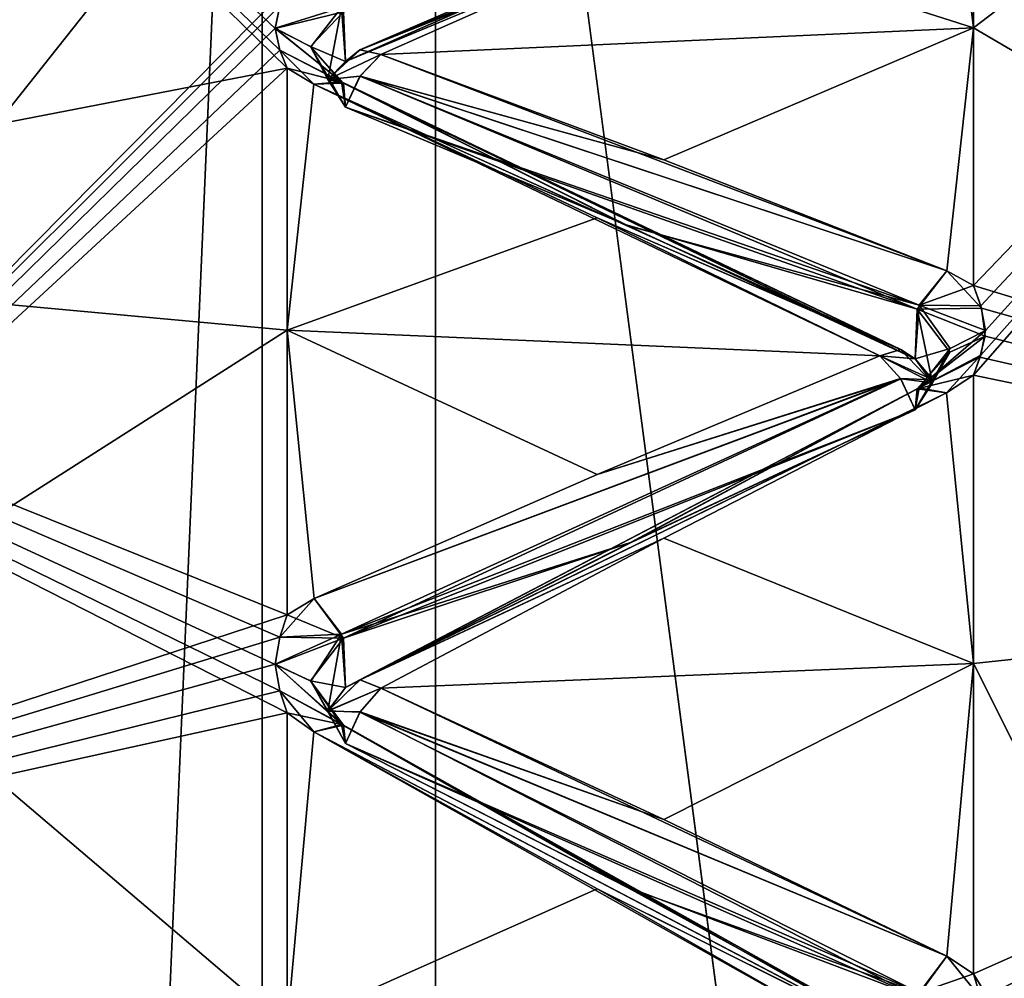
# Model space of a CAD drawing. Header units: inches. Extents: x -10 to 10, y -2.3 to 4.3.
# Tile 215 of 256: x -9.388 to -9.248, y 0.242 to 0.379. Entities that reach past the tile are written whole.
import ezdxf

# ---------------------------------------------------------------- set-up
doc = ezdxf.new("R2010")
doc.units = ezdxf.units.IN
doc.header["$LTSCALE"] = 65.185185
doc.header["$MEASUREMENT"] = 0
for name, color, linetype in [('8197', 7, 'CONTINUOUS'), ('8198', 7, 'CONTINUOUS'), ('8233', 7, 'CONTINUOUS'), ('8234', 7, 'CONTINUOUS'), ('8235', 7, 'CONTINUOUS'), ('8236', 7, 'CONTINUOUS'), ('8237', 7, 'CONTINUOUS'), ('8238', 7, 'CONTINUOUS'), ('8239', 7, 'CONTINUOUS'), ('8240', 7, 'CONTINUOUS'), ('8241', 7, 'CONTINUOUS'), ('8242', 7, 'CONTINUOUS'), ('8243', 7, 'CONTINUOUS'), ('8244', 7, 'CONTINUOUS'), ('8245', 7, 'CONTINUOUS'), ('8246', 7, 'CONTINUOUS'), ('8247', 7, 'CONTINUOUS'), ('8248', 7, 'CONTINUOUS'), ('8249', 7, 'CONTINUOUS'), ('8250', 7, 'CONTINUOUS'), ('8573', 7, 'CONTINUOUS'), ('8576', 7, 'CONTINUOUS'), ('8581', 7, 'CONTINUOUS'), ('9270', 7, 'CONTINUOUS'), ('9310', 7, 'CONTINUOUS'), ('9311', 7, 'CONTINUOUS'), ('9312', 7, 'CONTINUOUS'), ('9313', 7, 'CONTINUOUS'), ('9314', 7, 'CONTINUOUS'), ('9315', 7, 'CONTINUOUS'), ('9316', 7, 'CONTINUOUS'), ('9317', 7, 'CONTINUOUS'), ('9318', 7, 'CONTINUOUS'), ('9319', 7, 'CONTINUOUS'), ('9320', 7, 'CONTINUOUS'), ('9321', 7, 'CONTINUOUS'), ('9322', 7, 'CONTINUOUS'), ('9323', 7, 'CONTINUOUS'), ('9324', 7, 'CONTINUOUS'), ('9325', 7, 'CONTINUOUS'), ('9326', 7, 'CONTINUOUS'), ('9327', 7, 'CONTINUOUS'), ('9389', 7, 'CONTINUOUS'), ('9390', 7, 'CONTINUOUS'), ('9391', 7, 'CONTINUOUS'), ('9392', 7, 'CONTINUOUS'), ('9405', 7, 'CONTINUOUS'), ('9406', 7, 'CONTINUOUS'), ('9468', 7, 'CONTINUOUS'), ('9469', 7, 'CONTINUOUS')]:
    doc.layers.add(name, color=color, linetype=linetype)

msp = doc.modelspace()

# ---------------------------------------------------------------- linework, layer by layer
at = {"layer": '8197', "linetype": 'Continuous'}
for points in [[(-9.12095, 0.30072, 2.73069), (-9.12095, 0.47729, 2.38415), (-9.252, 0.32789, 2.70401), (-9.12095, 0.30072, 2.73069)], [(-9.252, 0.32789, 2.70401), (-9.12095, 0.47729, 2.38415), (-9.25096, 0.33077, 2.69967), (-9.252, 0.32789, 2.70401)], [(-9.25096, 0.33778, 2.68919), (-9.12095, 0.47729, 2.38415), (-9.252, 0.34069, 2.68486), (-9.25096, 0.33778, 2.68919)], [(-9.252, 0.34069, 2.68486), (-9.12095, 0.47729, 2.38415), (-9.252, 0.37753, 2.625), (-9.252, 0.34069, 2.68486)], [(-9.252, 0.37753, 2.625), (-9.12095, 0.47729, 2.38415), (-9.252, 0.41095, 2.56317), (-9.252, 0.37753, 2.625)], [(-9.25096, 0.33077, 2.69967), (-9.12095, 0.47729, 2.38415), (-9.25029, 0.33426, 2.69442), (-9.25096, 0.33077, 2.69967)], [(-9.25029, 0.33426, 2.69442), (-9.12095, 0.47729, 2.38415), (-9.25096, 0.33778, 2.68919), (-9.25029, 0.33426, 2.69442)], [(-9.252, 0.28669, 2.76095), (-9.12095, 0.30072, 2.73069), (-9.252, 0.32789, 2.70401), (-9.252, 0.28669, 2.76095)], [(-9.12095, 0.02569, 3.00572), (-9.12095, 0.30072, 2.73069), (-9.252, 0.05595, 2.99169), (-9.12095, 0.02569, 3.00572)], [(-9.252, 0.05595, 2.99169), (-9.12095, 0.30072, 2.73069), (-9.252, 0.11049, 2.94735), (-9.252, 0.05595, 2.99169)], [(-9.252, 0.11049, 2.94735), (-9.12095, 0.30072, 2.73069), (-9.25098, 0.11433, 2.94396), (-9.252, 0.11049, 2.94735)], [(-9.25094, 0.12381, 2.93565), (-9.12095, 0.30072, 2.73069), (-9.252, 0.12781, 2.93217), (-9.25094, 0.12381, 2.93565)], [(-9.252, 0.12781, 2.93217), (-9.12095, 0.30072, 2.73069), (-9.252, 0.17888, 2.88388), (-9.252, 0.12781, 2.93217)], [(-9.252, 0.17888, 2.88388), (-9.12095, 0.30072, 2.73069), (-9.252, 0.22717, 2.83281), (-9.252, 0.17888, 2.88388)], [(-9.252, 0.22717, 2.83281), (-9.12095, 0.30072, 2.73069), (-9.25096, 0.23059, 2.82888), (-9.252, 0.22717, 2.83281)], [(-9.25096, 0.2389, 2.8194), (-9.12095, 0.30072, 2.73069), (-9.252, 0.24235, 2.81549), (-9.25096, 0.2389, 2.8194)], [(-9.252, 0.24235, 2.81549), (-9.12095, 0.30072, 2.73069), (-9.252, 0.28669, 2.76095), (-9.252, 0.24235, 2.81549)], [(-9.25098, 0.11433, 2.94396), (-9.12095, 0.30072, 2.73069), (-9.25029, 0.11896, 2.93988), (-9.25098, 0.11433, 2.94396)], [(-9.25096, 0.23059, 2.82888), (-9.12095, 0.30072, 2.73069), (-9.25029, 0.23473, 2.82413), (-9.25096, 0.23059, 2.82888)], [(-9.25029, 0.23473, 2.82413), (-9.12095, 0.30072, 2.73069), (-9.25096, 0.2389, 2.8194), (-9.25029, 0.23473, 2.82413)], [(-9.25029, 0.11896, 2.93988), (-9.12095, 0.30072, 2.73069), (-9.25094, 0.12381, 2.93565), (-9.25029, 0.11896, 2.93988)]]:
    msp.add_3dface(points, dxfattribs=at)
at = {"layer": '8198', "linetype": 'Continuous'}
for points in [[(-9.12095, 0.47729, 1.61585), (-9.12095, 0.30072, 1.26931), (-9.252, 0.48231, 1.60912), (-9.12095, 0.47729, 1.61585)], [(-9.252, 0.48231, 1.60912), (-9.12095, 0.30072, 1.26931), (-9.25097, 0.48063, 1.60422), (-9.252, 0.48231, 1.60912)], [(-9.25097, 0.48063, 1.60422), (-9.12095, 0.30072, 1.26931), (-9.25029, 0.4786, 1.5983), (-9.25097, 0.48063, 1.60422)], [(-9.25029, 0.4786, 1.5983), (-9.12095, 0.30072, 1.26931), (-9.25096, 0.47658, 1.59228), (-9.25029, 0.4786, 1.5983)], [(-9.25096, 0.47658, 1.59228), (-9.12095, 0.30072, 1.26931), (-9.252, 0.47491, 1.58731), (-9.25096, 0.47658, 1.59228)], [(-9.252, 0.47491, 1.58731), (-9.12095, 0.30072, 1.26931), (-9.252, 0.44985, 1.52165), (-9.252, 0.47491, 1.58731)], [(-9.252, 0.44985, 1.52165), (-9.12095, 0.30072, 1.26931), (-9.252, 0.42114, 1.45749), (-9.252, 0.44985, 1.52165)], [(-9.252, 0.42114, 1.45749), (-9.12095, 0.30072, 1.26931), (-9.25097, 0.41883, 1.45285), (-9.252, 0.42114, 1.45749)], [(-9.25097, 0.41883, 1.45285), (-9.12095, 0.30072, 1.26931), (-9.25029, 0.41604, 1.44724), (-9.25097, 0.41883, 1.45285)], [(-9.25029, 0.41604, 1.44724), (-9.12095, 0.30072, 1.26931), (-9.25096, 0.41325, 1.44154), (-9.25029, 0.41604, 1.44724)], [(-9.25096, 0.41325, 1.44154), (-9.12095, 0.30072, 1.26931), (-9.252, 0.41095, 1.43683), (-9.25096, 0.41325, 1.44154)], [(-9.252, 0.41095, 1.43683), (-9.12095, 0.30072, 1.26931), (-9.252, 0.37753, 1.375), (-9.252, 0.41095, 1.43683)], [(-9.252, 0.37753, 1.375), (-9.12095, 0.30072, 1.26931), (-9.252, 0.34069, 1.31514), (-9.252, 0.37753, 1.375)], [(-9.252, 0.34069, 1.31514), (-9.12095, 0.30072, 1.26931), (-9.25085, 0.33746, 1.31034), (-9.252, 0.34069, 1.31514)], [(-9.25085, 0.33746, 1.31034), (-9.12095, 0.30072, 1.26931), (-9.25032, 0.33348, 1.30442), (-9.25085, 0.33746, 1.31034)], [(-9.25032, 0.33348, 1.30442), (-9.12095, 0.30072, 1.26931), (-9.25109, 0.33046, 1.29985), (-9.25032, 0.33348, 1.30442)], [(-9.25109, 0.33046, 1.29985), (-9.12095, 0.30072, 1.26931), (-9.252, 0.32789, 1.29599), (-9.25109, 0.33046, 1.29985)], [(-9.252, 0.32789, 1.29599), (-9.12095, 0.30072, 1.26931), (-9.252, 0.28669, 1.23905), (-9.252, 0.32789, 1.29599)], [(-9.12095, 0.30072, 1.26931), (-9.12095, 0.02569, 0.99428), (-9.252, 0.28669, 1.23905), (-9.12095, 0.30072, 1.26931)], [(-9.252, 0.28669, 1.23905), (-9.12095, 0.02569, 0.99428), (-9.252, 0.24235, 1.18451), (-9.252, 0.28669, 1.23905)], [(-9.252, 0.24235, 1.18451), (-9.12095, 0.02569, 0.99428), (-9.25097, 0.23892, 1.18063), (-9.252, 0.24235, 1.18451)]]:
    msp.add_3dface(points, dxfattribs=at)
at = {"layer": '8233', "linetype": 'Continuous'}
msp.add_3dface([(-9.34169, 0.37272, 2.61464), (-9.301, 0.38972, 2.58514), (-9.34223, 0.38039, 2.61441), (-9.34169, 0.37272, 2.61464)], dxfattribs=at)
at = {"layer": '8234', "linetype": 'Continuous'}
for points in [[(-9.25977, 0.40887, 2.56112), (-9.301, 0.38972, 2.58514), (-9.34169, 0.37272, 2.61464), (-9.25977, 0.40887, 2.56112)], [(-9.25977, 0.40887, 2.56112), (-9.34169, 0.37272, 2.61464), (-9.33959, 0.37436, 2.61884), (-9.25977, 0.40887, 2.56112)], [(-9.25583, 0.40889, 2.56678), (-9.25977, 0.40887, 2.56112), (-9.33959, 0.37436, 2.61884), (-9.25583, 0.40889, 2.56678)], [(-9.29624, 0.39166, 2.59502), (-9.25583, 0.40889, 2.56678), (-9.33959, 0.37436, 2.61884), (-9.29624, 0.39166, 2.59502)], [(-9.33663, 0.37369, 2.62278), (-9.29624, 0.39166, 2.59502), (-9.33959, 0.37436, 2.61884), (-9.33663, 0.37369, 2.62278)]]:
    msp.add_3dface(points, dxfattribs=at)
at = {"layer": '8235', "linetype": 'Continuous'}
for points in [[(-9.35104, 0.38063, 2.6195), (-9.35171, 0.37746, 2.62495), (-9.34223, 0.38039, 2.61441), (-9.35104, 0.38063, 2.6195)], [(-9.34223, 0.38039, 2.61441), (-9.35171, 0.37746, 2.62495), (-9.34664, 0.37481, 2.62342), (-9.34223, 0.38039, 2.61441)], [(-9.34419, 0.37014, 2.62073), (-9.34223, 0.38039, 2.61441), (-9.34664, 0.37481, 2.62342), (-9.34419, 0.37014, 2.62073)], [(-9.34223, 0.38039, 2.61441), (-9.34419, 0.37014, 2.62073), (-9.34169, 0.37272, 2.61464), (-9.34223, 0.38039, 2.61441)]]:
    msp.add_3dface(points, dxfattribs=at)
at = {"layer": '8236', "linetype": 'Continuous'}
for points in [[(-9.33663, 0.37369, 2.62278), (-9.33959, 0.37436, 2.61884), (-9.34419, 0.37014, 2.62073), (-9.33663, 0.37369, 2.62278)], [(-9.34419, 0.37014, 2.62073), (-9.33959, 0.37436, 2.61884), (-9.34169, 0.37272, 2.61464), (-9.34419, 0.37014, 2.62073)], [(-9.33961, 0.37059, 2.62534), (-9.33663, 0.37369, 2.62278), (-9.34419, 0.37014, 2.62073), (-9.33961, 0.37059, 2.62534)], [(-9.34169, 0.36616, 2.62601), (-9.33961, 0.37059, 2.62534), (-9.34419, 0.37014, 2.62073), (-9.34169, 0.36616, 2.62601)]]:
    msp.add_3dface(points, dxfattribs=at)
at = {"layer": '8237', "linetype": 'Continuous'}
for points in [[(-9.35171, 0.37746, 2.62495), (-9.35104, 0.37432, 2.63042), (-9.34223, 0.36979, 2.63278), (-9.35171, 0.37746, 2.62495)], [(-9.35171, 0.37746, 2.62495), (-9.34223, 0.36979, 2.63278), (-9.34664, 0.37481, 2.62342), (-9.35171, 0.37746, 2.62495)], [(-9.35104, 0.37432, 2.63042), (-9.35, 0.37173, 2.63495), (-9.34223, 0.36979, 2.63278), (-9.35104, 0.37432, 2.63042)], [(-9.34169, 0.36616, 2.62601), (-9.34419, 0.37014, 2.62073), (-9.34664, 0.37481, 2.62342), (-9.34169, 0.36616, 2.62601)], [(-9.34223, 0.36979, 2.63278), (-9.34169, 0.36616, 2.62601), (-9.34664, 0.37481, 2.62342), (-9.34223, 0.36979, 2.63278)], [(-9.34619, 0.36945, 2.6384), (-9.34223, 0.36979, 2.63278), (-9.35, 0.37173, 2.63495), (-9.34619, 0.36945, 2.6384)]]:
    msp.add_3dface(points, dxfattribs=at)
at = {"layer": '8238', "linetype": 'Continuous'}
for points in [[(-9.29624, 0.35863, 2.65222), (-9.33663, 0.37369, 2.62278), (-9.33961, 0.37059, 2.62534), (-9.29624, 0.35863, 2.65222)], [(-9.25977, 0.33789, 2.68408), (-9.33961, 0.37059, 2.62534), (-9.34169, 0.36616, 2.62601), (-9.25977, 0.33789, 2.68408)], [(-9.25581, 0.34278, 2.68129), (-9.29624, 0.35863, 2.65222), (-9.33961, 0.37059, 2.62534), (-9.25581, 0.34278, 2.68129)], [(-9.25977, 0.33789, 2.68408), (-9.25581, 0.34278, 2.68129), (-9.33961, 0.37059, 2.62534), (-9.25977, 0.33789, 2.68408)], [(-9.25977, 0.33789, 2.68408), (-9.34169, 0.36616, 2.62601), (-9.30129, 0.34923, 2.65528), (-9.25977, 0.33789, 2.68408)], [(-9.26031, 0.33021, 2.68381), (-9.25977, 0.33789, 2.68408), (-9.30129, 0.34923, 2.65528), (-9.26031, 0.33021, 2.68381)]]:
    msp.add_3dface(points, dxfattribs=at)
at = {"layer": '8239', "linetype": 'Continuous'}
for points in [[(-9.26239, 0.33157, 2.68808), (-9.34223, 0.36979, 2.63278), (-9.34619, 0.36945, 2.6384), (-9.26239, 0.33157, 2.68808)], [(-9.26239, 0.33157, 2.68808), (-9.26031, 0.33021, 2.68381), (-9.34223, 0.36979, 2.63278), (-9.26239, 0.33157, 2.68808)], [(-9.34223, 0.36979, 2.63278), (-9.26031, 0.33021, 2.68381), (-9.30129, 0.34923, 2.65528), (-9.34223, 0.36979, 2.63278)], [(-9.34169, 0.36616, 2.62601), (-9.34223, 0.36979, 2.63278), (-9.30129, 0.34923, 2.65528), (-9.34169, 0.36616, 2.62601)], [(-9.26239, 0.33157, 2.68808), (-9.34619, 0.36945, 2.6384), (-9.30576, 0.35039, 2.66547), (-9.26239, 0.33157, 2.68808)], [(-9.26537, 0.33065, 2.692), (-9.26239, 0.33157, 2.68808), (-9.30576, 0.35039, 2.66547), (-9.26537, 0.33065, 2.692)]]:
    msp.add_3dface(points, dxfattribs=at)
at = {"layer": '8240', "linetype": 'Continuous'}
for points in [[(-9.252, 0.34069, 2.68486), (-9.25581, 0.34278, 2.68129), (-9.25977, 0.33789, 2.68408), (-9.252, 0.34069, 2.68486)], [(-9.25096, 0.33778, 2.68919), (-9.252, 0.34069, 2.68486), (-9.25977, 0.33789, 2.68408), (-9.25096, 0.33778, 2.68919)], [(-9.25977, 0.33789, 2.68408), (-9.26031, 0.33021, 2.68381), (-9.25535, 0.33172, 2.69272), (-9.25977, 0.33789, 2.68408)], [(-9.25029, 0.33426, 2.69442), (-9.25096, 0.33778, 2.68919), (-9.25977, 0.33789, 2.68408), (-9.25029, 0.33426, 2.69442)], [(-9.25029, 0.33426, 2.69442), (-9.25977, 0.33789, 2.68408), (-9.25535, 0.33172, 2.69272), (-9.25029, 0.33426, 2.69442)], [(-9.25781, 0.32724, 2.68972), (-9.25535, 0.33172, 2.69272), (-9.26031, 0.33021, 2.68381), (-9.25781, 0.32724, 2.68972)]]:
    msp.add_3dface(points, dxfattribs=at)
at = {"layer": '8241', "linetype": 'Continuous'}
for points in [[(-9.26537, 0.33065, 2.692), (-9.26031, 0.33021, 2.68381), (-9.26239, 0.33157, 2.68808), (-9.26537, 0.33065, 2.692)], [(-9.25781, 0.32724, 2.68972), (-9.26031, 0.33021, 2.68381), (-9.26537, 0.33065, 2.692), (-9.25781, 0.32724, 2.68972)], [(-9.26241, 0.32741, 2.69434), (-9.25781, 0.32724, 2.68972), (-9.26537, 0.33065, 2.692), (-9.26241, 0.32741, 2.69434)], [(-9.26031, 0.32292, 2.69473), (-9.25781, 0.32724, 2.68972), (-9.26241, 0.32741, 2.69434), (-9.26031, 0.32292, 2.69473)]]:
    msp.add_3dface(points, dxfattribs=at)
at = {"layer": '8242', "linetype": 'Continuous'}
for points in [[(-9.25096, 0.33077, 2.69967), (-9.25029, 0.33426, 2.69442), (-9.25977, 0.3261, 2.70171), (-9.25096, 0.33077, 2.69967)], [(-9.25029, 0.33426, 2.69442), (-9.25535, 0.33172, 2.69272), (-9.25977, 0.3261, 2.70171), (-9.25029, 0.33426, 2.69442)], [(-9.25535, 0.33172, 2.69272), (-9.25781, 0.32724, 2.68972), (-9.25977, 0.3261, 2.70171), (-9.25535, 0.33172, 2.69272)], [(-9.25583, 0.32538, 2.70732), (-9.25096, 0.33077, 2.69967), (-9.25977, 0.3261, 2.70171), (-9.25583, 0.32538, 2.70732)], [(-9.252, 0.32789, 2.70401), (-9.25096, 0.33077, 2.69967), (-9.25583, 0.32538, 2.70732), (-9.252, 0.32789, 2.70401)], [(-9.25781, 0.32724, 2.68972), (-9.26031, 0.32292, 2.69473), (-9.25977, 0.3261, 2.70171), (-9.25781, 0.32724, 2.68972)]]:
    msp.add_3dface(points, dxfattribs=at)
at = {"layer": '8243', "linetype": 'Continuous'}
for points in [[(-9.26241, 0.32741, 2.69434), (-9.26537, 0.33065, 2.692), (-9.30576, 0.3137, 2.72039), (-9.26241, 0.32741, 2.69434)], [(-9.26241, 0.32741, 2.69434), (-9.30576, 0.3137, 2.72039), (-9.34617, 0.29599, 2.74834), (-9.26241, 0.32741, 2.69434)], [(-9.26241, 0.32741, 2.69434), (-9.34617, 0.29599, 2.74834), (-9.34223, 0.29091, 2.75082), (-9.26241, 0.32741, 2.69434)], [(-9.26031, 0.32292, 2.69473), (-9.26241, 0.32741, 2.69434), (-9.34223, 0.29091, 2.75082), (-9.26031, 0.32292, 2.69473)], [(-9.301, 0.30398, 2.72302), (-9.26031, 0.32292, 2.69473), (-9.34223, 0.29091, 2.75082), (-9.301, 0.30398, 2.72302)], [(-9.34169, 0.28327, 2.75006), (-9.301, 0.30398, 2.72302), (-9.34223, 0.29091, 2.75082), (-9.34169, 0.28327, 2.75006)]]:
    msp.add_3dface(points, dxfattribs=at)
at = {"layer": '8244', "linetype": 'Continuous'}
for points in [[(-9.25977, 0.3261, 2.70171), (-9.301, 0.30398, 2.72302), (-9.34169, 0.28327, 2.75006), (-9.25977, 0.3261, 2.70171)], [(-9.25977, 0.3261, 2.70171), (-9.34169, 0.28327, 2.75006), (-9.33959, 0.28435, 2.75443), (-9.25977, 0.3261, 2.70171)], [(-9.25583, 0.32538, 2.70732), (-9.25977, 0.3261, 2.70171), (-9.33959, 0.28435, 2.75443), (-9.25583, 0.32538, 2.70732)], [(-9.29624, 0.30461, 2.73307), (-9.25583, 0.32538, 2.70732), (-9.33959, 0.28435, 2.75443), (-9.29624, 0.30461, 2.73307)], [(-9.25977, 0.3261, 2.70171), (-9.26031, 0.32292, 2.69473), (-9.301, 0.30398, 2.72302), (-9.25977, 0.3261, 2.70171)], [(-9.33663, 0.28317, 2.75825), (-9.29624, 0.30461, 2.73307), (-9.33959, 0.28435, 2.75443), (-9.33663, 0.28317, 2.75825)]]:
    msp.add_3dface(points, dxfattribs=at)
at = {"layer": '8245', "linetype": 'Continuous'}
for points in [[(-9.35104, 0.29048, 2.7559), (-9.34617, 0.29599, 2.74834), (-9.35, 0.29366, 2.75178), (-9.35104, 0.29048, 2.7559)], [(-9.34617, 0.29599, 2.74834), (-9.35104, 0.29048, 2.7559), (-9.34223, 0.29091, 2.75082), (-9.34617, 0.29599, 2.74834)], [(-9.35104, 0.29048, 2.7559), (-9.35171, 0.28663, 2.76089), (-9.34223, 0.29091, 2.75082), (-9.35104, 0.29048, 2.7559)], [(-9.34223, 0.29091, 2.75082), (-9.35171, 0.28663, 2.76089), (-9.34664, 0.2842, 2.75903), (-9.34223, 0.29091, 2.75082)], [(-9.34419, 0.27992, 2.75576), (-9.34223, 0.29091, 2.75082), (-9.34664, 0.2842, 2.75903), (-9.34419, 0.27992, 2.75576)], [(-9.34223, 0.29091, 2.75082), (-9.34419, 0.27992, 2.75576), (-9.34169, 0.28327, 2.75006), (-9.34223, 0.29091, 2.75082)]]:
    msp.add_3dface(points, dxfattribs=at)
at = {"layer": '8246', "linetype": 'Continuous'}
for points in [[(-9.33663, 0.28317, 2.75825), (-9.33959, 0.28435, 2.75443), (-9.34419, 0.27992, 2.75576), (-9.33663, 0.28317, 2.75825)], [(-9.34419, 0.27992, 2.75576), (-9.33959, 0.28435, 2.75443), (-9.34169, 0.28327, 2.75006), (-9.34419, 0.27992, 2.75576)], [(-9.33961, 0.27976, 2.76038), (-9.33663, 0.28317, 2.75825), (-9.34419, 0.27992, 2.75576), (-9.33961, 0.27976, 2.76038)], [(-9.34169, 0.27528, 2.76047), (-9.33961, 0.27976, 2.76038), (-9.34419, 0.27992, 2.75576), (-9.34169, 0.27528, 2.76047)]]:
    msp.add_3dface(points, dxfattribs=at)
at = {"layer": '8247', "linetype": 'Continuous'}
for points in [[(-9.35171, 0.28663, 2.76089), (-9.35104, 0.2828, 2.76591), (-9.34223, 0.278, 2.76766), (-9.35171, 0.28663, 2.76089)], [(-9.35171, 0.28663, 2.76089), (-9.34223, 0.278, 2.76766), (-9.34664, 0.2842, 2.75903), (-9.35171, 0.28663, 2.76089)], [(-9.34169, 0.27528, 2.76047), (-9.34419, 0.27992, 2.75576), (-9.34664, 0.2842, 2.75903), (-9.34169, 0.27528, 2.76047)], [(-9.34223, 0.278, 2.76766), (-9.34169, 0.27528, 2.76047), (-9.34664, 0.2842, 2.75903), (-9.34223, 0.278, 2.76766)], [(-9.35104, 0.2828, 2.76591), (-9.35, 0.27964, 2.77006), (-9.34223, 0.278, 2.76766), (-9.35104, 0.2828, 2.76591)], [(-9.34619, 0.27693, 2.77318), (-9.34223, 0.278, 2.76766), (-9.35, 0.27964, 2.77006), (-9.34619, 0.27693, 2.77318)]]:
    msp.add_3dface(points, dxfattribs=at)
at = {"layer": '8248', "linetype": 'Continuous'}
for points in [[(-9.29624, 0.2644, 2.78548), (-9.33663, 0.28317, 2.75825), (-9.33961, 0.27976, 2.76038), (-9.29624, 0.2644, 2.78548)], [(-9.25977, 0.23968, 2.81435), (-9.33961, 0.27976, 2.76038), (-9.34169, 0.27528, 2.76047), (-9.25977, 0.23968, 2.81435)], [(-9.25581, 0.24489, 2.81222), (-9.29624, 0.2644, 2.78548), (-9.33961, 0.27976, 2.76038), (-9.25581, 0.24489, 2.81222)], [(-9.25977, 0.23968, 2.81435), (-9.25581, 0.24489, 2.81222), (-9.33961, 0.27976, 2.76038), (-9.25977, 0.23968, 2.81435)], [(-9.25977, 0.23968, 2.81435), (-9.34169, 0.27528, 2.76047), (-9.30129, 0.25468, 2.78728), (-9.25977, 0.23968, 2.81435)], [(-9.26031, 0.2321, 2.81309), (-9.25977, 0.23968, 2.81435), (-9.30129, 0.25468, 2.78728), (-9.26031, 0.2321, 2.81309)]]:
    msp.add_3dface(points, dxfattribs=at)
at = {"layer": '8249', "linetype": 'Continuous'}
for points in [[(-9.26239, 0.23289, 2.8175), (-9.34223, 0.278, 2.76766), (-9.34619, 0.27693, 2.77318), (-9.26239, 0.23289, 2.8175)], [(-9.26239, 0.23289, 2.8175), (-9.26031, 0.2321, 2.81309), (-9.34223, 0.278, 2.76766), (-9.26239, 0.23289, 2.8175)], [(-9.34223, 0.278, 2.76766), (-9.26031, 0.2321, 2.81309), (-9.30129, 0.25468, 2.78728), (-9.34223, 0.278, 2.76766)], [(-9.34169, 0.27528, 2.76047), (-9.34223, 0.278, 2.76766), (-9.30129, 0.25468, 2.78728), (-9.34169, 0.27528, 2.76047)], [(-9.26239, 0.23289, 2.8175), (-9.34619, 0.27693, 2.77318), (-9.30576, 0.2545, 2.79753), (-9.26239, 0.23289, 2.8175)], [(-9.26537, 0.23147, 2.82126), (-9.26239, 0.23289, 2.8175), (-9.30576, 0.2545, 2.79753), (-9.26537, 0.23147, 2.82126)]]:
    msp.add_3dface(points, dxfattribs=at)
at = {"layer": '8250', "linetype": 'Continuous'}
for points in [[(-9.252, 0.24235, 2.81549), (-9.25581, 0.24489, 2.81222), (-9.25977, 0.23968, 2.81435), (-9.252, 0.24235, 2.81549)], [(-9.25096, 0.2389, 2.8194), (-9.252, 0.24235, 2.81549), (-9.25977, 0.23968, 2.81435), (-9.25096, 0.2389, 2.8194)]]:
    msp.add_3dface(points, dxfattribs=at)
at = {"layer": '8573', "linetype": 'Continuous'}
for points in [[(-9.35171, 0.37742, 1.37498), (-9.35103, 0.3743, 1.36955), (-9.48105, 0.49988, 1.694), (-9.35171, 0.37742, 1.37498)], [(-9.35104, 0.38061, 1.38047), (-9.35171, 0.37742, 1.37498), (-9.48105, 0.49988, 1.694), (-9.35104, 0.38061, 1.38047)], [(-9.35103, 0.3743, 1.36955), (-9.35, 0.37173, 1.36505), (-9.48105, 0.49988, 1.694), (-9.35103, 0.3743, 1.36955)], [(-9.48105, 0.49988, 1.694), (-9.35, 0.37173, 1.36505), (-9.48105, 0.34635, 1.33665), (-9.48105, 0.49988, 1.694)], [(-9.35, 0.37173, 1.36505), (-9.35, 0.33434, 1.30554), (-9.48105, 0.34635, 1.33665), (-9.35, 0.37173, 1.36505)], [(-9.3517, 0.17828, 1.11564), (-9.35097, 0.17416, 1.11149), (-9.48105, 0.34635, 1.33665), (-9.3517, 0.17828, 1.11564)], [(-9.3511, 0.18307, 1.12041), (-9.3517, 0.17828, 1.11564), (-9.48105, 0.34635, 1.33665), (-9.3511, 0.18307, 1.12041)], [(-9.35097, 0.17416, 1.11149), (-9.35, 0.1707, 1.10801), (-9.48105, 0.34635, 1.33665), (-9.35097, 0.17416, 1.11149)], [(-9.35, 0.1707, 1.10801), (-9.35, 0.11918, 1.0602), (-9.48105, 0.34635, 1.33665), (-9.35, 0.1707, 1.10801)], [(-9.35, 0.18699, 1.1243), (-9.3511, 0.18307, 1.12041), (-9.48105, 0.34635, 1.33665), (-9.35, 0.18699, 1.1243)], [(-9.35, 0.2348, 1.17582), (-9.35, 0.18699, 1.1243), (-9.48105, 0.34635, 1.33665), (-9.35, 0.2348, 1.17582)], [(-9.35171, 0.28658, 1.23905), (-9.35103, 0.28278, 1.23407), (-9.48105, 0.34635, 1.33665), (-9.35171, 0.28658, 1.23905)], [(-9.35104, 0.29045, 1.24407), (-9.35171, 0.28658, 1.23905), (-9.48105, 0.34635, 1.33665), (-9.35104, 0.29045, 1.24407)], [(-9.35103, 0.28278, 1.23407), (-9.35, 0.27964, 1.22994), (-9.48105, 0.34635, 1.33665), (-9.35103, 0.28278, 1.23407)], [(-9.35, 0.27964, 1.22994), (-9.35, 0.2348, 1.17582), (-9.48105, 0.34635, 1.33665), (-9.35, 0.27964, 1.22994)], [(-9.35, 0.29366, 1.24822), (-9.35104, 0.29045, 1.24407), (-9.48105, 0.34635, 1.33665), (-9.35, 0.29366, 1.24822)], [(-9.35, 0.33434, 1.30554), (-9.35, 0.29366, 1.24822), (-9.48105, 0.34635, 1.33665), (-9.35, 0.33434, 1.30554)], [(-9.48105, 0.34635, 1.33665), (-9.35, 0.11918, 1.0602), (-9.48105, 0.08991, 1.04423), (-9.48105, 0.34635, 1.33665)]]:
    msp.add_3dface(points, dxfattribs=at)
at = {"layer": '8576', "linetype": 'Continuous'}
for points in [[(-9.35355, -1.955, 13.83966), (-9.46175, -1.955, 13.67777), (-9.35356, 0.545, 13.83965), (-9.35355, -1.955, 13.83966)], [(-9.35356, 0.545, 13.83965), (-9.46175, -1.955, 13.67777), (-9.46175, 0.545, 13.67776), (-9.35356, 0.545, 13.83965)], [(-9.19167, 0.545, 13.94785), (-9.35355, -1.955, 13.83966), (-9.35356, 0.545, 13.83965), (-9.19167, 0.545, 13.94785)], [(-9.19165, -1.955, 13.94786), (-9.35355, -1.955, 13.83966), (-9.19167, 0.545, 13.94785), (-9.19165, -1.955, 13.94786)]]:
    msp.add_3dface(points, dxfattribs=at)
at = {"layer": '8581', "linetype": 'Continuous'}
for points in [[(-9.56879, -1.955, 13.81493), (-9.32884, -1.955, 14.05488), (-9.56878, 0.545, 13.81495), (-9.56879, -1.955, 13.81493)], [(-9.56878, 0.545, 13.81495), (-9.32884, -1.955, 14.05488), (-9.32883, 0.545, 14.05489), (-9.56878, 0.545, 13.81495)], [(-9.32884, -1.955, 14.05488), (-9, -1.955, 14.1431), (-9.32883, 0.545, 14.05489), (-9.32884, -1.955, 14.05488)], [(-9.32883, 0.545, 14.05489), (-9, -1.955, 14.1431), (-9, 0.545, 14.1431), (-9.32883, 0.545, 14.05489)]]:
    msp.add_3dface(points, dxfattribs=at)
at = {"layer": '9270', "linetype": 'Continuous'}
for points in [[(-9.48105, 0.44963, 2.46065), (-9.48105, 0.25077, 2.79491), (-9.35, 0.45421, 2.46769), (-9.48105, 0.44963, 2.46065)], [(-9.35, 0.45421, 2.46769), (-9.48105, 0.25077, 2.79491), (-9.35104, 0.4522, 2.4725), (-9.35, 0.45421, 2.46769)], [(-9.35104, 0.4522, 2.4725), (-9.48105, 0.25077, 2.79491), (-9.35171, 0.44977, 2.47831), (-9.35104, 0.4522, 2.4725)], [(-9.35171, 0.44977, 2.47831), (-9.48105, 0.25077, 2.79491), (-9.35104, 0.44737, 2.48415), (-9.35171, 0.44977, 2.47831)], [(-9.35104, 0.44737, 2.48415), (-9.48105, 0.25077, 2.79491), (-9.35, 0.44539, 2.48897), (-9.35104, 0.44737, 2.48415)], [(-9.35, 0.44539, 2.48897), (-9.48105, 0.25077, 2.79491), (-9.35, 0.41609, 2.55286), (-9.35, 0.44539, 2.48897)], [(-9.35, 0.41609, 2.55286), (-9.48105, 0.25077, 2.79491), (-9.35, 0.38324, 2.615), (-9.35, 0.41609, 2.55286)], [(-9.35, 0.38324, 2.615), (-9.48105, 0.25077, 2.79491), (-9.35104, 0.38063, 2.6195), (-9.35, 0.38324, 2.615)], [(-9.35104, 0.38063, 2.6195), (-9.48105, 0.25077, 2.79491), (-9.35171, 0.37746, 2.62495), (-9.35104, 0.38063, 2.6195)], [(-9.35171, 0.37746, 2.62495), (-9.48105, 0.25077, 2.79491), (-9.35104, 0.37432, 2.63042), (-9.35171, 0.37746, 2.62495)], [(-9.35104, 0.37432, 2.63042), (-9.48105, 0.25077, 2.79491), (-9.35, 0.37173, 2.63495), (-9.35104, 0.37432, 2.63042)], [(-9.35, 0.37173, 2.63495), (-9.48105, 0.25077, 2.79491), (-9.35, 0.33434, 2.69446), (-9.35, 0.37173, 2.63495)], [(-9.35, 0.33434, 2.69446), (-9.48105, 0.25077, 2.79491), (-9.35, 0.29366, 2.75178), (-9.35, 0.33434, 2.69446)], [(-9.35, 0.29366, 2.75178), (-9.48105, 0.25077, 2.79491), (-9.35104, 0.29048, 2.7559), (-9.35, 0.29366, 2.75178)], [(-9.35104, 0.29048, 2.7559), (-9.48105, 0.25077, 2.79491), (-9.35171, 0.28663, 2.76089), (-9.35104, 0.29048, 2.7559)], [(-9.35171, 0.28663, 2.76089), (-9.48105, 0.25077, 2.79491), (-9.35104, 0.2828, 2.76591), (-9.35171, 0.28663, 2.76089)], [(-9.35104, 0.2828, 2.76591), (-9.48105, 0.25077, 2.79491), (-9.35, 0.27964, 2.77006), (-9.35104, 0.2828, 2.76591)], [(-9.35, 0.27964, 2.77006), (-9.48105, 0.25077, 2.79491), (-9.35, 0.2348, 2.82418), (-9.35, 0.27964, 2.77006)], [(-9.48105, 0.25077, 2.79491), (-9.48105, -0.04165, 3.05135), (-9.35, 0.2348, 2.82418), (-9.48105, 0.25077, 2.79491)]]:
    msp.add_3dface(points, dxfattribs=at)
at = {"layer": '9310', "linetype": 'Continuous'}
msp.add_3dface([(-9.30081, 0.38979, 1.415), (-9.34169, 0.37272, 1.38536), (-9.34195, 0.37981, 1.38549), (-9.30081, 0.38979, 1.415)], dxfattribs=at)
at = {"layer": '9311', "linetype": 'Continuous'}
for points in [[(-9.30081, 0.38979, 1.415), (-9.26005, 0.40864, 1.43941), (-9.34169, 0.37272, 1.38536), (-9.30081, 0.38979, 1.415)], [(-9.34169, 0.37272, 1.38536), (-9.26005, 0.40864, 1.43941), (-9.33961, 0.37435, 1.38118), (-9.34169, 0.37272, 1.38536)], [(-9.25583, 0.40889, 1.43322), (-9.29624, 0.39166, 1.40498), (-9.33961, 0.37435, 1.38118), (-9.25583, 0.40889, 1.43322)], [(-9.26005, 0.40864, 1.43941), (-9.25583, 0.40889, 1.43322), (-9.33961, 0.37435, 1.38118), (-9.26005, 0.40864, 1.43941)], [(-9.29624, 0.39166, 1.40498), (-9.33663, 0.37369, 1.37722), (-9.33961, 0.37435, 1.38118), (-9.29624, 0.39166, 1.40498)]]:
    msp.add_3dface(points, dxfattribs=at)
at = {"layer": '9312', "linetype": 'Continuous'}
for points in [[(-9.34195, 0.37981, 1.38549), (-9.35171, 0.37742, 1.37498), (-9.35104, 0.38061, 1.38047), (-9.34195, 0.37981, 1.38549)], [(-9.34669, 0.37483, 1.3765), (-9.35171, 0.37742, 1.37498), (-9.34195, 0.37981, 1.38549), (-9.34669, 0.37483, 1.3765)], [(-9.34169, 0.37272, 1.38536), (-9.34669, 0.37483, 1.3765), (-9.34195, 0.37981, 1.38549), (-9.34169, 0.37272, 1.38536)], [(-9.34169, 0.37272, 1.38536), (-9.34419, 0.37012, 1.37923), (-9.34669, 0.37483, 1.3765), (-9.34169, 0.37272, 1.38536)]]:
    msp.add_3dface(points, dxfattribs=at)
at = {"layer": '9313', "linetype": 'Continuous'}
for points in [[(-9.33961, 0.37435, 1.38118), (-9.33663, 0.37369, 1.37722), (-9.34419, 0.37012, 1.37923), (-9.33961, 0.37435, 1.38118)], [(-9.34169, 0.37272, 1.38536), (-9.33961, 0.37435, 1.38118), (-9.34419, 0.37012, 1.37923), (-9.34169, 0.37272, 1.38536)], [(-9.33663, 0.37369, 1.37722), (-9.33959, 0.37061, 1.37467), (-9.34419, 0.37012, 1.37923), (-9.33663, 0.37369, 1.37722)], [(-9.34419, 0.37012, 1.37923), (-9.33959, 0.37061, 1.37467), (-9.34169, 0.36616, 1.37399), (-9.34419, 0.37012, 1.37923)]]:
    msp.add_3dface(points, dxfattribs=at)
at = {"layer": '9314', "linetype": 'Continuous'}
for points in [[(-9.35171, 0.37742, 1.37498), (-9.34669, 0.37483, 1.3765), (-9.34195, 0.36959, 1.36777), (-9.35171, 0.37742, 1.37498)], [(-9.35103, 0.3743, 1.36955), (-9.35171, 0.37742, 1.37498), (-9.34195, 0.36959, 1.36777), (-9.35103, 0.3743, 1.36955)], [(-9.35, 0.37173, 1.36505), (-9.35103, 0.3743, 1.36955), (-9.34619, 0.36945, 1.3616), (-9.35, 0.37173, 1.36505)], [(-9.34619, 0.36945, 1.3616), (-9.35103, 0.3743, 1.36955), (-9.34195, 0.36959, 1.36777), (-9.34619, 0.36945, 1.3616)], [(-9.34669, 0.37483, 1.3765), (-9.34419, 0.37012, 1.37923), (-9.34195, 0.36959, 1.36777), (-9.34669, 0.37483, 1.3765)], [(-9.34419, 0.37012, 1.37923), (-9.34169, 0.36616, 1.37399), (-9.34195, 0.36959, 1.36777), (-9.34419, 0.37012, 1.37923)]]:
    msp.add_3dface(points, dxfattribs=at)
at = {"layer": '9315', "linetype": 'Continuous'}
for points in [[(-9.33663, 0.37369, 1.37722), (-9.29624, 0.35863, 1.34778), (-9.33959, 0.37061, 1.37467), (-9.33663, 0.37369, 1.37722)], [(-9.26005, 0.33731, 1.31586), (-9.34169, 0.36616, 1.37399), (-9.33959, 0.37061, 1.37467), (-9.26005, 0.33731, 1.31586)], [(-9.25581, 0.34278, 1.31871), (-9.26005, 0.33731, 1.31586), (-9.33959, 0.37061, 1.37467), (-9.25581, 0.34278, 1.31871)], [(-9.29624, 0.35863, 1.34778), (-9.25581, 0.34278, 1.31871), (-9.33959, 0.37061, 1.37467), (-9.29624, 0.35863, 1.34778)], [(-9.34169, 0.36616, 1.37399), (-9.26005, 0.33731, 1.31586), (-9.30173, 0.34943, 1.34504), (-9.34169, 0.36616, 1.37399)], [(-9.26005, 0.33731, 1.31586), (-9.26031, 0.33021, 1.31619), (-9.30173, 0.34943, 1.34504), (-9.26005, 0.33731, 1.31586)]]:
    msp.add_3dface(points, dxfattribs=at)
at = {"layer": '9316', "linetype": 'Continuous'}
for points in [[(-9.26241, 0.33157, 1.31189), (-9.34619, 0.36945, 1.3616), (-9.34195, 0.36959, 1.36777), (-9.26241, 0.33157, 1.31189)], [(-9.34619, 0.36945, 1.3616), (-9.26241, 0.33157, 1.31189), (-9.30576, 0.35039, 1.33453), (-9.34619, 0.36945, 1.3616)], [(-9.26031, 0.33021, 1.31619), (-9.26241, 0.33157, 1.31189), (-9.34195, 0.36959, 1.36777), (-9.26031, 0.33021, 1.31619)], [(-9.26031, 0.33021, 1.31619), (-9.34195, 0.36959, 1.36777), (-9.30173, 0.34943, 1.34504), (-9.26031, 0.33021, 1.31619)], [(-9.34195, 0.36959, 1.36777), (-9.34169, 0.36616, 1.37399), (-9.30173, 0.34943, 1.34504), (-9.34195, 0.36959, 1.36777)], [(-9.26241, 0.33157, 1.31189), (-9.26537, 0.33065, 1.308), (-9.30576, 0.35039, 1.33453), (-9.26241, 0.33157, 1.31189)]]:
    msp.add_3dface(points, dxfattribs=at)
at = {"layer": '9317', "linetype": 'Continuous'}
for points in [[(-9.25581, 0.34278, 1.31871), (-9.25085, 0.33746, 1.31034), (-9.26005, 0.33731, 1.31586), (-9.25581, 0.34278, 1.31871)], [(-9.252, 0.34069, 1.31514), (-9.25085, 0.33746, 1.31034), (-9.25581, 0.34278, 1.31871), (-9.252, 0.34069, 1.31514)], [(-9.25085, 0.33746, 1.31034), (-9.25032, 0.33348, 1.30442), (-9.26005, 0.33731, 1.31586), (-9.25085, 0.33746, 1.31034)], [(-9.25784, 0.3268, 1.30963), (-9.26031, 0.33021, 1.31619), (-9.26005, 0.33731, 1.31586), (-9.25784, 0.3268, 1.30963)], [(-9.25032, 0.33348, 1.30442), (-9.25539, 0.33117, 1.30645), (-9.26005, 0.33731, 1.31586), (-9.25032, 0.33348, 1.30442)], [(-9.25539, 0.33117, 1.30645), (-9.25784, 0.3268, 1.30963), (-9.26005, 0.33731, 1.31586), (-9.25539, 0.33117, 1.30645)]]:
    msp.add_3dface(points, dxfattribs=at)
at = {"layer": '9318', "linetype": 'Continuous'}
for points in [[(-9.25784, 0.3268, 1.30963), (-9.26537, 0.33065, 1.308), (-9.26241, 0.33157, 1.31189), (-9.25784, 0.3268, 1.30963)], [(-9.25784, 0.3268, 1.30963), (-9.26239, 0.32739, 1.30565), (-9.26537, 0.33065, 1.308), (-9.25784, 0.3268, 1.30963)], [(-9.26031, 0.33021, 1.31619), (-9.25784, 0.3268, 1.30963), (-9.26241, 0.33157, 1.31189), (-9.26031, 0.33021, 1.31619)], [(-9.25784, 0.3268, 1.30963), (-9.26031, 0.32292, 1.30527), (-9.26239, 0.32739, 1.30565), (-9.25784, 0.3268, 1.30963)]]:
    msp.add_3dface(points, dxfattribs=at)
at = {"layer": '9319', "linetype": 'Continuous'}
for points in [[(-9.25032, 0.33348, 1.30442), (-9.25109, 0.33046, 1.29985), (-9.26005, 0.32594, 1.29885), (-9.25032, 0.33348, 1.30442)], [(-9.25539, 0.33117, 1.30645), (-9.25032, 0.33348, 1.30442), (-9.26005, 0.32594, 1.29885), (-9.25539, 0.33117, 1.30645)], [(-9.25784, 0.3268, 1.30963), (-9.25539, 0.33117, 1.30645), (-9.26031, 0.32292, 1.30527), (-9.25784, 0.3268, 1.30963)], [(-9.26031, 0.32292, 1.30527), (-9.25539, 0.33117, 1.30645), (-9.26005, 0.32594, 1.29885), (-9.26031, 0.32292, 1.30527)], [(-9.25109, 0.33046, 1.29985), (-9.252, 0.32789, 1.29599), (-9.26005, 0.32594, 1.29885), (-9.25109, 0.33046, 1.29985)], [(-9.252, 0.32789, 1.29599), (-9.25583, 0.32538, 1.29268), (-9.26005, 0.32594, 1.29885), (-9.252, 0.32789, 1.29599)]]:
    msp.add_3dface(points, dxfattribs=at)
at = {"layer": '9320', "linetype": 'Continuous'}
for points in [[(-9.26537, 0.33065, 1.308), (-9.26239, 0.32739, 1.30565), (-9.30576, 0.3137, 1.27961), (-9.26537, 0.33065, 1.308)], [(-9.34195, 0.29032, 1.24915), (-9.34617, 0.29599, 1.25166), (-9.26239, 0.32739, 1.30565), (-9.34195, 0.29032, 1.24915)], [(-9.26239, 0.32739, 1.30565), (-9.34617, 0.29599, 1.25166), (-9.30576, 0.3137, 1.27961), (-9.26239, 0.32739, 1.30565)], [(-9.26031, 0.32292, 1.30527), (-9.34195, 0.29032, 1.24915), (-9.26239, 0.32739, 1.30565), (-9.26031, 0.32292, 1.30527)], [(-9.26031, 0.32292, 1.30527), (-9.30081, 0.30406, 1.2771), (-9.34195, 0.29032, 1.24915), (-9.26031, 0.32292, 1.30527)], [(-9.30081, 0.30406, 1.2771), (-9.34169, 0.28327, 1.24994), (-9.34195, 0.29032, 1.24915), (-9.30081, 0.30406, 1.2771)]]:
    msp.add_3dface(points, dxfattribs=at)
at = {"layer": '9321', "linetype": 'Continuous'}
for points in [[(-9.30081, 0.30406, 1.2771), (-9.26005, 0.32594, 1.29885), (-9.34169, 0.28327, 1.24994), (-9.30081, 0.30406, 1.2771)], [(-9.34169, 0.28327, 1.24994), (-9.26005, 0.32594, 1.29885), (-9.33961, 0.28435, 1.24559), (-9.34169, 0.28327, 1.24994)], [(-9.26005, 0.32594, 1.29885), (-9.25583, 0.32538, 1.29268), (-9.33961, 0.28435, 1.24559), (-9.26005, 0.32594, 1.29885)], [(-9.25583, 0.32538, 1.29268), (-9.29624, 0.30461, 1.26693), (-9.33961, 0.28435, 1.24559), (-9.25583, 0.32538, 1.29268)], [(-9.26031, 0.32292, 1.30527), (-9.26005, 0.32594, 1.29885), (-9.30081, 0.30406, 1.2771), (-9.26031, 0.32292, 1.30527)], [(-9.29624, 0.30461, 1.26693), (-9.33663, 0.28317, 1.24175), (-9.33961, 0.28435, 1.24559), (-9.29624, 0.30461, 1.26693)]]:
    msp.add_3dface(points, dxfattribs=at)
at = {"layer": '9322', "linetype": 'Continuous'}
for points in [[(-9.34617, 0.29599, 1.25166), (-9.34195, 0.29032, 1.24915), (-9.35, 0.29366, 1.24822), (-9.34617, 0.29599, 1.25166)], [(-9.35, 0.29366, 1.24822), (-9.34195, 0.29032, 1.24915), (-9.35104, 0.29045, 1.24407), (-9.35, 0.29366, 1.24822)], [(-9.34195, 0.29032, 1.24915), (-9.35171, 0.28658, 1.23905), (-9.35104, 0.29045, 1.24407), (-9.34195, 0.29032, 1.24915)], [(-9.34669, 0.28421, 1.24089), (-9.35171, 0.28658, 1.23905), (-9.34195, 0.29032, 1.24915), (-9.34669, 0.28421, 1.24089)], [(-9.34169, 0.28327, 1.24994), (-9.34669, 0.28421, 1.24089), (-9.34195, 0.29032, 1.24915), (-9.34169, 0.28327, 1.24994)], [(-9.34169, 0.28327, 1.24994), (-9.34419, 0.2799, 1.24421), (-9.34669, 0.28421, 1.24089), (-9.34169, 0.28327, 1.24994)]]:
    msp.add_3dface(points, dxfattribs=at)
at = {"layer": '9323', "linetype": 'Continuous'}
for points in [[(-9.33961, 0.28435, 1.24559), (-9.33663, 0.28317, 1.24175), (-9.34419, 0.2799, 1.24421), (-9.33961, 0.28435, 1.24559)], [(-9.34169, 0.28327, 1.24994), (-9.33961, 0.28435, 1.24559), (-9.34419, 0.2799, 1.24421), (-9.34169, 0.28327, 1.24994)], [(-9.33663, 0.28317, 1.24175), (-9.33959, 0.27979, 1.23962), (-9.34419, 0.2799, 1.24421), (-9.33663, 0.28317, 1.24175)], [(-9.34419, 0.2799, 1.24421), (-9.33959, 0.27979, 1.23962), (-9.34169, 0.27528, 1.23953), (-9.34419, 0.2799, 1.24421)]]:
    msp.add_3dface(points, dxfattribs=at)
at = {"layer": '9324', "linetype": 'Continuous'}
for points in [[(-9.35171, 0.28658, 1.23905), (-9.34669, 0.28421, 1.24089), (-9.34195, 0.27788, 1.23291), (-9.35171, 0.28658, 1.23905)], [(-9.35103, 0.28278, 1.23407), (-9.35171, 0.28658, 1.23905), (-9.34195, 0.27788, 1.23291), (-9.35103, 0.28278, 1.23407)], [(-9.34669, 0.28421, 1.24089), (-9.34419, 0.2799, 1.24421), (-9.34195, 0.27788, 1.23291), (-9.34669, 0.28421, 1.24089)], [(-9.35, 0.27964, 1.22994), (-9.35103, 0.28278, 1.23407), (-9.34619, 0.27693, 1.22682), (-9.35, 0.27964, 1.22994)], [(-9.34619, 0.27693, 1.22682), (-9.35103, 0.28278, 1.23407), (-9.34195, 0.27788, 1.23291), (-9.34619, 0.27693, 1.22682)], [(-9.34419, 0.2799, 1.24421), (-9.34169, 0.27528, 1.23953), (-9.34195, 0.27788, 1.23291), (-9.34419, 0.2799, 1.24421)]]:
    msp.add_3dface(points, dxfattribs=at)
at = {"layer": '9325', "linetype": 'Continuous'}
for points in [[(-9.33663, 0.28317, 1.24175), (-9.29624, 0.2644, 1.21452), (-9.33959, 0.27979, 1.23962), (-9.33663, 0.28317, 1.24175)], [(-9.26005, 0.2391, 1.18566), (-9.34169, 0.27528, 1.23953), (-9.33959, 0.27979, 1.23962), (-9.26005, 0.2391, 1.18566)], [(-9.25581, 0.24489, 1.18778), (-9.26005, 0.2391, 1.18566), (-9.33959, 0.27979, 1.23962), (-9.25581, 0.24489, 1.18778)], [(-9.29624, 0.2644, 1.21452), (-9.25581, 0.24489, 1.18778), (-9.33959, 0.27979, 1.23962), (-9.29624, 0.2644, 1.21452)], [(-9.34169, 0.27528, 1.23953), (-9.26005, 0.2391, 1.18566), (-9.30174, 0.25492, 1.21302), (-9.34169, 0.27528, 1.23953)], [(-9.26005, 0.2391, 1.18566), (-9.26031, 0.2321, 1.18691), (-9.30174, 0.25492, 1.21302), (-9.26005, 0.2391, 1.18566)]]:
    msp.add_3dface(points, dxfattribs=at)
at = {"layer": '9326', "linetype": 'Continuous'}
for points in [[(-9.26241, 0.23289, 1.18248), (-9.34619, 0.27693, 1.22682), (-9.34195, 0.27788, 1.23291), (-9.26241, 0.23289, 1.18248)], [(-9.26031, 0.2321, 1.18691), (-9.26241, 0.23289, 1.18248), (-9.34195, 0.27788, 1.23291), (-9.26031, 0.2321, 1.18691)], [(-9.26031, 0.2321, 1.18691), (-9.34195, 0.27788, 1.23291), (-9.30174, 0.25492, 1.21302), (-9.26031, 0.2321, 1.18691)], [(-9.34195, 0.27788, 1.23291), (-9.34169, 0.27528, 1.23953), (-9.30174, 0.25492, 1.21302), (-9.34195, 0.27788, 1.23291)], [(-9.34619, 0.27693, 1.22682), (-9.26241, 0.23289, 1.18248), (-9.30576, 0.2545, 1.20247), (-9.34619, 0.27693, 1.22682)], [(-9.26241, 0.23289, 1.18248), (-9.26537, 0.23147, 1.17874), (-9.30576, 0.2545, 1.20247), (-9.26241, 0.23289, 1.18248)]]:
    msp.add_3dface(points, dxfattribs=at)
at = {"layer": '9327', "linetype": 'Continuous'}
for points in [[(-9.25581, 0.24489, 1.18778), (-9.25097, 0.23892, 1.18063), (-9.26005, 0.2391, 1.18566), (-9.25581, 0.24489, 1.18778)], [(-9.252, 0.24235, 1.18451), (-9.25097, 0.23892, 1.18063), (-9.25581, 0.24489, 1.18778), (-9.252, 0.24235, 1.18451)]]:
    msp.add_3dface(points, dxfattribs=at)
at = {"layer": '9389', "linetype": 'Continuous'}
for points in [[(-9.35, 0.27964, 1.22994), (-9.34619, 0.27693, 1.22682), (-9.35, 0.2348, 1.17582), (-9.35, 0.27964, 1.22994)], [(-9.34619, 0.27693, 1.22682), (-9.26537, 0.23147, 1.17874), (-9.35, 0.2348, 1.17582), (-9.34619, 0.27693, 1.22682)], [(-9.26537, 0.23147, 1.17874), (-9.34619, 0.27693, 1.22682), (-9.30576, 0.2545, 1.20247), (-9.26537, 0.23147, 1.17874)]]:
    msp.add_3dface(points, dxfattribs=at)
at = {"layer": '9390', "linetype": 'Continuous'}
for points in [[(-9.252, 0.28669, 1.23905), (-9.25583, 0.32538, 1.29268), (-9.252, 0.32789, 1.29599), (-9.252, 0.28669, 1.23905)], [(-9.25583, 0.32538, 1.29268), (-9.252, 0.28669, 1.23905), (-9.29624, 0.30461, 1.26693), (-9.25583, 0.32538, 1.29268)], [(-9.29624, 0.30461, 1.26693), (-9.252, 0.28669, 1.23905), (-9.33663, 0.28317, 1.24175), (-9.29624, 0.30461, 1.26693)], [(-9.252, 0.28669, 1.23905), (-9.25581, 0.24489, 1.18778), (-9.33663, 0.28317, 1.24175), (-9.252, 0.28669, 1.23905)], [(-9.252, 0.28669, 1.23905), (-9.252, 0.24235, 1.18451), (-9.25581, 0.24489, 1.18778), (-9.252, 0.28669, 1.23905)], [(-9.33663, 0.28317, 1.24175), (-9.25581, 0.24489, 1.18778), (-9.29624, 0.2644, 1.21452), (-9.33663, 0.28317, 1.24175)]]:
    msp.add_3dface(points, dxfattribs=at)
at = {"layer": '9391', "linetype": 'Continuous'}
for points in [[(-9.35, 0.37173, 1.36505), (-9.34619, 0.36945, 1.3616), (-9.35, 0.33434, 1.30554), (-9.35, 0.37173, 1.36505)], [(-9.34619, 0.36945, 1.3616), (-9.26537, 0.33065, 1.308), (-9.35, 0.33434, 1.30554), (-9.34619, 0.36945, 1.3616)], [(-9.26537, 0.33065, 1.308), (-9.34619, 0.36945, 1.3616), (-9.30576, 0.35039, 1.33453), (-9.26537, 0.33065, 1.308)], [(-9.30576, 0.3137, 1.27961), (-9.34617, 0.29599, 1.25166), (-9.35, 0.33434, 1.30554), (-9.30576, 0.3137, 1.27961)], [(-9.34617, 0.29599, 1.25166), (-9.35, 0.29366, 1.24822), (-9.35, 0.33434, 1.30554), (-9.34617, 0.29599, 1.25166)], [(-9.26537, 0.33065, 1.308), (-9.30576, 0.3137, 1.27961), (-9.35, 0.33434, 1.30554), (-9.26537, 0.33065, 1.308)]]:
    msp.add_3dface(points, dxfattribs=at)
at = {"layer": '9392', "linetype": 'Continuous'}
for points in [[(-9.252, 0.37753, 1.375), (-9.25583, 0.40889, 1.43322), (-9.252, 0.41095, 1.43683), (-9.252, 0.37753, 1.375)], [(-9.25583, 0.40889, 1.43322), (-9.252, 0.37753, 1.375), (-9.29624, 0.39166, 1.40498), (-9.25583, 0.40889, 1.43322)], [(-9.29624, 0.39166, 1.40498), (-9.252, 0.37753, 1.375), (-9.33663, 0.37369, 1.37722), (-9.29624, 0.39166, 1.40498)], [(-9.252, 0.37753, 1.375), (-9.25581, 0.34278, 1.31871), (-9.33663, 0.37369, 1.37722), (-9.252, 0.37753, 1.375)], [(-9.252, 0.37753, 1.375), (-9.252, 0.34069, 1.31514), (-9.25581, 0.34278, 1.31871), (-9.252, 0.37753, 1.375)], [(-9.33663, 0.37369, 1.37722), (-9.25581, 0.34278, 1.31871), (-9.29624, 0.35863, 1.34778), (-9.33663, 0.37369, 1.37722)]]:
    msp.add_3dface(points, dxfattribs=at)
at = {"layer": '9405', "linetype": 'Continuous'}
for points in [[(-9.35, 0.33434, 2.69446), (-9.34619, 0.36945, 2.6384), (-9.35, 0.37173, 2.63495), (-9.35, 0.33434, 2.69446)], [(-9.34619, 0.36945, 2.6384), (-9.35, 0.33434, 2.69446), (-9.30576, 0.35039, 2.66547), (-9.34619, 0.36945, 2.6384)], [(-9.35, 0.33434, 2.69446), (-9.26537, 0.33065, 2.692), (-9.30576, 0.35039, 2.66547), (-9.35, 0.33434, 2.69446)], [(-9.26537, 0.33065, 2.692), (-9.35, 0.33434, 2.69446), (-9.30576, 0.3137, 2.72039), (-9.26537, 0.33065, 2.692)], [(-9.30576, 0.3137, 2.72039), (-9.35, 0.33434, 2.69446), (-9.34617, 0.29599, 2.74834), (-9.30576, 0.3137, 2.72039)], [(-9.34617, 0.29599, 2.74834), (-9.35, 0.33434, 2.69446), (-9.35, 0.29366, 2.75178), (-9.34617, 0.29599, 2.74834)]]:
    msp.add_3dface(points, dxfattribs=at)
at = {"layer": '9406', "linetype": 'Continuous'}
for points in [[(-9.35, 0.2348, 2.82418), (-9.34619, 0.27693, 2.77318), (-9.35, 0.27964, 2.77006), (-9.35, 0.2348, 2.82418)], [(-9.34619, 0.27693, 2.77318), (-9.35, 0.2348, 2.82418), (-9.30576, 0.2545, 2.79753), (-9.34619, 0.27693, 2.77318)], [(-9.35, 0.2348, 2.82418), (-9.26537, 0.23147, 2.82126), (-9.30576, 0.2545, 2.79753), (-9.35, 0.2348, 2.82418)]]:
    msp.add_3dface(points, dxfattribs=at)
at = {"layer": '9468', "linetype": 'Continuous'}
for points in [[(-9.252, 0.28669, 2.76095), (-9.252, 0.32789, 2.70401), (-9.25583, 0.32538, 2.70732), (-9.252, 0.28669, 2.76095)], [(-9.252, 0.28669, 2.76095), (-9.25583, 0.32538, 2.70732), (-9.29624, 0.30461, 2.73307), (-9.252, 0.28669, 2.76095)], [(-9.33663, 0.28317, 2.75825), (-9.252, 0.28669, 2.76095), (-9.29624, 0.30461, 2.73307), (-9.33663, 0.28317, 2.75825)], [(-9.29624, 0.2644, 2.78548), (-9.252, 0.28669, 2.76095), (-9.33663, 0.28317, 2.75825), (-9.29624, 0.2644, 2.78548)], [(-9.25581, 0.24489, 2.81222), (-9.252, 0.28669, 2.76095), (-9.29624, 0.2644, 2.78548), (-9.25581, 0.24489, 2.81222)], [(-9.252, 0.24235, 2.81549), (-9.252, 0.28669, 2.76095), (-9.25581, 0.24489, 2.81222), (-9.252, 0.24235, 2.81549)]]:
    msp.add_3dface(points, dxfattribs=at)
at = {"layer": '9469', "linetype": 'Continuous'}
for points in [[(-9.252, 0.37753, 2.625), (-9.252, 0.41095, 2.56317), (-9.25583, 0.40889, 2.56678), (-9.252, 0.37753, 2.625)], [(-9.252, 0.37753, 2.625), (-9.25583, 0.40889, 2.56678), (-9.29624, 0.39166, 2.59502), (-9.252, 0.37753, 2.625)], [(-9.33663, 0.37369, 2.62278), (-9.252, 0.37753, 2.625), (-9.29624, 0.39166, 2.59502), (-9.33663, 0.37369, 2.62278)], [(-9.29624, 0.35863, 2.65222), (-9.252, 0.37753, 2.625), (-9.33663, 0.37369, 2.62278), (-9.29624, 0.35863, 2.65222)], [(-9.25581, 0.34278, 2.68129), (-9.252, 0.37753, 2.625), (-9.29624, 0.35863, 2.65222), (-9.25581, 0.34278, 2.68129)], [(-9.252, 0.34069, 2.68486), (-9.252, 0.37753, 2.625), (-9.25581, 0.34278, 2.68129), (-9.252, 0.34069, 2.68486)]]:
    msp.add_3dface(points, dxfattribs=at)

doc.saveas('drawing.dxf')
